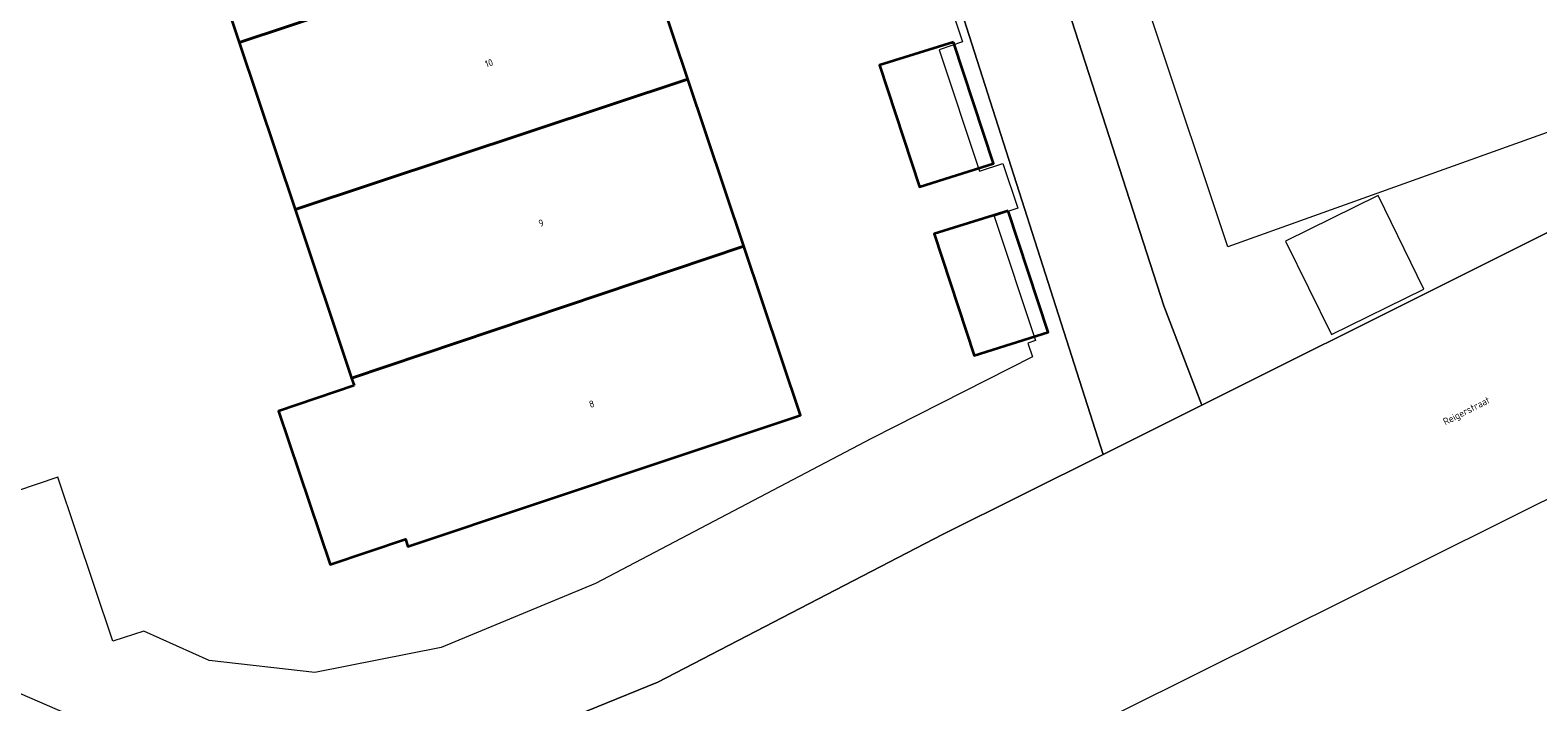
# Model space of a CAD drawing. Header units: metres. Extents: x 237319 to 238937, y 510065 to 511489.
# Tile 43 of 176: x 238033 to 238072, y 510614 to 510631. Entities that reach past the tile are written whole.
import ezdxf
from ezdxf.enums import TextEntityAlignment as Align

# ---------------------------------------------------------------- set-up
doc = ezdxf.new("R2010")
doc.units = ezdxf.units.M
for name, color, linetype, lineweight in [('B-WE-FV-GELEIDING_WILDRASTER-G', 252, 'Continuous', 18), ('B-WE-KG-GRENS_PERCEEL-GV', 252, 'Continuous', 18), ('B-WE-OG-BEBOUWING-GV', 252, 'Continuous', 35), ('B-WE-OG-BEBOUWING-T18', 252, 'Continuous', 18), ('B-WE-OG-BEBOUWING_SCHUUR-GV', 252, 'Continuous', 18), ('B-WE-OG-TERREIN_ERF-GV', 252, 'Continuous', 18), ('B-WE-OG-TOPOGRAFIE-T18', 252, 'Continuous', 18), ('B-WE-VH-OPENVERHARDING-GV', 252, 'Continuous', 18)]:
    doc.layers.add(name, color=color, linetype=linetype, lineweight=lineweight)
doc.styles.add('NLCS-ISO-M100-T18', font='NLCS-ISO.ttf', dxfattribs={"height": 0.18})

# ---------------------------------------------------------------- blocks, each defined once
blk = doc.blocks.new('brk-2025')
at = {"layer": 'B-WE-KG-GRENS_PERCEEL-GV', "flags": 128}
blk.add_lwpolyline([(238057.778, 510642.76), (238056.264, 510647.176), (238060.704, 510648.655), (238064.735, 510649.997), (238069.226, 510651.492), (238073.255, 510652.833), (238077.818, 510654.352), (238081.995, 510655.742), (238087.055, 510657.427), (238091.396, 510658.666), (238097.655, 510659.556), (238099.27, 510635.788), (238093.965, 510636.096), (238088.995, 510636.384), (238088.806, 510636.395), (238084.727, 510635.002), (238084.296, 510634.855), (238080.63, 510632.98), (238076.554, 510630.896), (238072.486, 510628.815), (238072.366, 510628.754), (238068.211, 510627.27), (238063.797, 510625.693), (238058.068, 510642.84)], close=True, dxfattribs=at)
blk.add_lwpolyline([(238056.575, 510632.122), (238056.956, 510630.974), (238056.348, 510630.772), (238057.388, 510627.639), (238057.995, 510627.841), (238058.38, 510626.683), (238057.772, 510626.481), (238058.837, 510623.273), (238058.636, 510623.207), (238058.757, 510622.85), (238054.606, 510620.751), (238047.494, 510617.009), (238043.513, 510615.364), (238040.252, 510614.715), (238037.528, 510615.023), (238035.843, 510615.784), (238035.044, 510615.524), (238033.628, 510619.751), (238029.355, 510618.312)], dxfattribs=at)
blk = doc.blocks.new('bgt-2025')
at = {"layer": 'B-WE-OG-BEBOUWING-GV', "flags": 128}
for points in [[(238036.836, 510635.358), (238038.307, 510630.959), (238048.432, 510634.313), (238046.983, 510638.646)], [(238049.873, 510630.009), (238048.432, 510634.313), (238038.307, 510630.959), (238039.748, 510626.654)], [(238056.724, 510630.969), (238054.816, 510630.37), (238055.845, 510627.235), (238057.754, 510627.834)], [(238041.204, 510622.302), (238051.313, 510625.706), (238049.873, 510630.009), (238039.748, 510626.654)], [(238058.134, 510626.622), (238056.226, 510626.023), (238057.255, 510622.888), (238059.164, 510623.487)], [(238041.268, 510622.112), (238039.318, 510621.455), (238040.649, 510617.502), (238042.594, 510618.153), (238042.657, 510617.963), (238052.628, 510621.3), (238052.773, 510621.348), (238051.313, 510625.706), (238041.204, 510622.302)]]:
    blk.add_lwpolyline(points, close=True, dxfattribs=at)
at = {"layer": 'B-WE-OG-BEBOUWING_SCHUUR-GV', "flags": 128}
blk.add_lwpolyline([(238065.281, 510625.839), (238066.463, 510623.429), (238068.851, 510624.601), (238067.669, 510627.011)], close=True, dxfattribs=at)
at = {"layer": 'B-WE-OG-TERREIN_ERF-GV', "flags": 128}
for points in [[(238091.575, 510634.193), (238095.111, 510633.744), (238099.224, 510632.658), (238098.218, 510636.231), (238097.084, 510640.26), (238096.876, 510643.279), (238099.829, 510659.618), (238092.327, 510658.584), (238083.757, 510655.878), (238072.562, 510652.218), (238064.17, 510649.544), (238054.925, 510646.537), (238062.14, 510624.17), (238063.121, 510621.607), (238075.86, 510627.97), (238085.856, 510632.966), (238088.933, 510633.929)], [(238055.845, 510627.235), (238054.816, 510630.37), (238056.724, 510630.969), (238057.754, 510627.834)], [(238058.134, 510626.622), (238059.164, 510623.487), (238057.255, 510622.888), (238056.226, 510626.023)]]:
    blk.add_lwpolyline(points, close=True, dxfattribs=at)
for points in [[(238032.185, 510614.38), (238036.92, 510612.33)], [(238044.64, 510612.65), (238049.1, 510614.47), (238056.44, 510618.27), (238060.583, 510620.34), (238052.459, 510645.735)], [(238048.432, 510634.313), (238049.873, 510630.009), (238051.313, 510625.706), (238052.773, 510621.348), (238052.628, 510621.3), (238042.657, 510617.963), (238042.594, 510618.153), (238040.649, 510617.502), (238039.318, 510621.455), (238041.268, 510622.112), (238041.204, 510622.302), (238039.748, 510626.654), (238038.307, 510630.959), (238036.836, 510635.358)]]:
    blk.add_lwpolyline(points, dxfattribs=at)
at = {"layer": 'B-WE-VH-OPENVERHARDING-GV', "flags": 128}
blk.add_lwpolyline([(238060.583, 510620.34), (238063.121, 510621.607), (238062.14, 510624.17), (238054.925, 510646.537), (238052.459, 510645.735)], close=True, dxfattribs=at)
blk.add_lwpolyline([(238100.779, 510632.247), (238099.224, 510632.658), (238095.111, 510633.744), (238091.575, 510634.193), (238088.933, 510633.929), (238085.856, 510632.966), (238075.86, 510627.97), (238063.121, 510621.607), (238060.583, 510620.34), (238056.44, 510618.27), (238049.1, 510614.47), (238044.64, 510612.65), (238044.213, 510612.568), (238040.58, 510611.87), (238036.92, 510612.33), (238034.286, 510606.554), (238035.181, 510606.147), (238036.225, 510605.391), (238045.164, 510605.619), (238045.526, 510605.912), (238057.12, 510611.76), (238072.916, 510619.627), (238087.675, 510626.977)], dxfattribs=at)
at = {"layer": 'B-WE-KG-GRENS_PERCEEL-GV'}
blk.add_blockref('brk-2025', (0, 0), dxfattribs=at)
at = {"layer": 'B-WE-OG-BEBOUWING-T18', "style": 'NLCS-ISO-M100-T18'}
for s, p in [('10', (238044.744, 510630.425)), ('9', (238046.09, 510626.305)), ('8', (238047.394, 510621.639))]:
    blk.add_text(s, height=0.18, rotation=18.5, dxfattribs=at).set_placement(p, align=Align.MIDDLE)
at = {"layer": 'B-WE-OG-TOPOGRAFIE-T18', "style": 'NLCS-ISO-M100-T18'}
blk.add_text('Reigerstraat', height=0.18, rotation=26.9, dxfattribs=at).set_placement((238069.957, 510621.44), align=Align.MIDDLE)

msp = doc.modelspace()

# ---------------------------------------------------------------- block references
at = {"layer": 'B-WE-FV-GELEIDING_WILDRASTER-G'}
msp.add_blockref('bgt-2025', (0, 0), dxfattribs=at)

doc.saveas('drawing.dxf')
